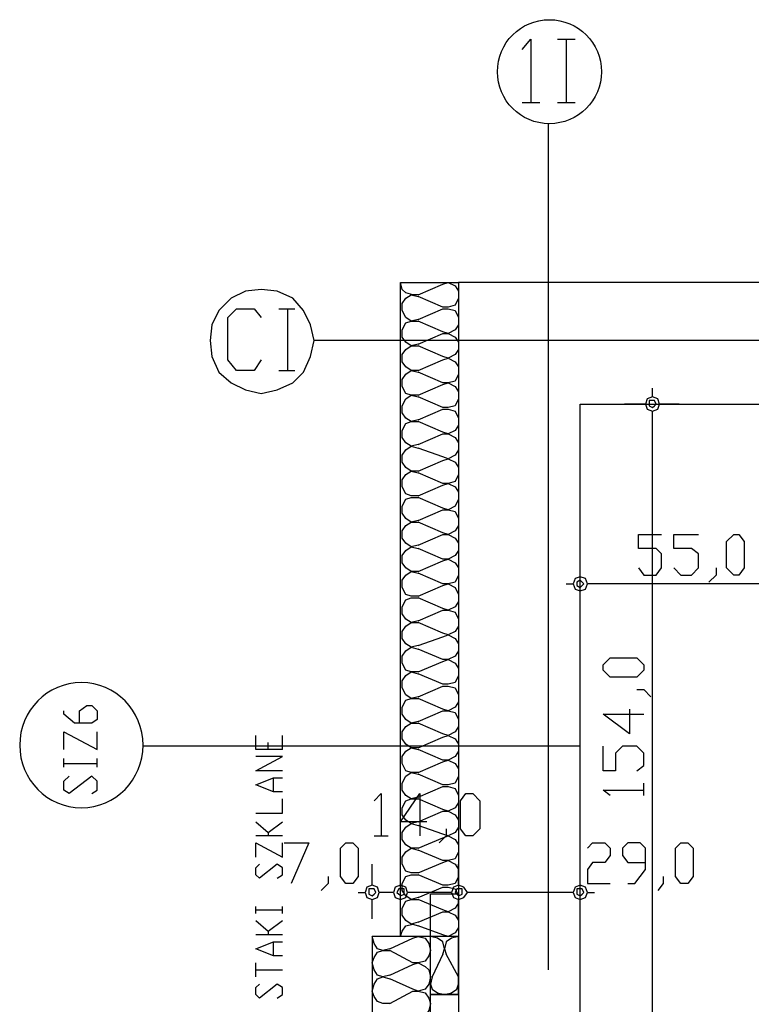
# Model space of a CAD drawing. Header units: millimetres. Extents: x 46 to 491, y -41 to 547.
# Tile 24 of 140: x 61 to 79, y 142 to 165. Entities that reach past the tile are written whole.
import ezdxf

# ---------------------------------------------------------------- set-up
doc = ezdxf.new("R2010")
doc.units = ezdxf.units.MM
doc.header["$LTSCALE"] = 10
doc.layers.add('xref', color=252, linetype='Continuous')

# ---------------------------------------------------------------- blocks, each defined once
blk = doc.blocks.new('stacja')
at = {"color": 9, "lineweight": 25}
for points in [[(19.219334, 114.088333), (19.431, 114.342333), (19.431, 112.818333)], [(19.854334, 91.990333), (19.854334, 112.310333)], [(26.966334, 107.103333), (14.224, 107.103333), (14.139334, 107.484333), (13.97, 107.823), (13.716, 108.119333), (13.335, 108.288666), (12.954, 108.331), (12.573, 108.288666), (12.234334, 108.119333), (11.938, 107.823), (11.768667, 107.484333), (11.726334, 107.103333), (11.768667, 106.722333), (11.938, 106.341333), (12.234334, 106.087333), (12.573, 105.918), (12.954, 105.833333), (13.335, 105.918), (13.716, 106.087333), (13.97, 106.341333), (14.139334, 106.722333), (14.224, 107.103333)], [(16.721667, 108.204), (16.594667, 108.204), (16.425334, 108.246333), (16.340667, 108.331), (16.298334, 108.500333)], [(16.298334, 92.794666), (16.298334, 108.500333)], [(17.314334, 108.458), (17.441334, 108.500333), (17.610667, 108.415666), (17.695334, 108.288666), (17.695334, 108.119333), (17.610667, 107.95), (17.441334, 107.907666), (17.314334, 107.907666)], [(26.119667, 108.500333), (17.695334, 108.500333), (17.695334, 105.579333)], [(20.616334, 105.579333), (26.712334, 105.579333), (26.712334, 108.500333), (17.695334, 108.500333), (17.695334, 105.579333)], [(16.721667, 107.611333), (16.552334, 107.569), (16.425334, 107.653666), (16.340667, 107.823), (16.340667, 107.992333), (16.425334, 108.119333), (16.552334, 108.204), (16.721667, 108.161666)], [(12.954, 106.637666), (12.784667, 106.383666), (12.361334, 106.383666), (12.149667, 106.637666), (12.149667, 107.653666), (12.361334, 107.865333), (12.784667, 107.865333), (12.954, 107.653666)], [(17.314334, 107.865333), (17.441334, 107.865333), (17.610667, 107.823), (17.695334, 107.653666), (17.695334, 107.484333), (17.610667, 107.357333), (17.441334, 107.272666), (17.314334, 107.315)], [(16.721667, 107.018666), (16.552334, 106.976333), (16.425334, 107.061), (16.340667, 107.188), (16.340667, 107.357333), (16.425334, 107.526666), (16.552334, 107.569), (16.721667, 107.569)], [(17.314334, 107.272666), (17.441334, 107.272666), (17.610667, 107.188), (17.695334, 107.061), (17.695334, 106.891666), (17.610667, 106.764666), (17.441334, 106.68), (17.314334, 106.722333)], [(16.721667, 106.383666), (16.552334, 106.383666), (16.425334, 106.468333), (16.340667, 106.595333), (16.340667, 106.764666), (16.425334, 106.891666), (16.552334, 106.976333), (16.721667, 106.976333)], [(17.314334, 106.637666), (17.441334, 106.68), (17.610667, 106.595333), (17.695334, 106.468333), (17.695334, 106.299), (17.610667, 106.129666), (17.441334, 106.087333), (17.314334, 106.087333)], [(16.721667, 105.791), (16.552334, 105.791), (16.425334, 105.833333), (16.340667, 106.002666), (16.340667, 106.172), (16.425334, 106.299), (16.552334, 106.383666), (16.721667, 106.341333)], [(17.314334, 106.045), (17.441334, 106.087333), (17.610667, 106.002666), (17.695334, 105.875666), (17.695334, 105.706333), (17.610667, 105.537), (17.441334, 105.494666), (17.314334, 105.494666)], [(16.721667, 105.198333), (16.552334, 105.156), (16.425334, 105.240666), (16.340667, 105.367666), (16.340667, 105.537), (16.425334, 105.706333), (16.552334, 105.791), (16.721667, 105.748666)], [(17.314334, 105.452333), (17.441334, 105.452333), (17.610667, 105.41), (17.695334, 105.240666), (17.695334, 105.071333), (17.610667, 104.944333), (17.441334, 104.859666), (17.314334, 104.902)], [(16.721667, 104.605666), (16.552334, 104.563333), (16.425334, 104.648), (16.340667, 104.775), (16.340667, 104.944333), (16.425334, 105.113666), (16.552334, 105.156), (16.721667, 105.156)], [(17.314334, 104.859666), (17.441334, 104.859666), (17.610667, 104.775), (17.695334, 104.648), (17.695334, 104.478666), (17.610667, 104.351666), (17.441334, 104.267), (17.314334, 104.309333)], [(16.721667, 103.970666), (16.552334, 103.970666), (16.425334, 104.055333), (16.340667, 104.182333), (16.340667, 104.351666), (16.425334, 104.478666), (16.552334, 104.563333), (16.721667, 104.521)], [(17.314334, 104.224666), (17.441334, 104.267), (17.610667, 104.182333), (17.695334, 104.055333), (17.695334, 103.886), (17.610667, 103.716666), (17.441334, 103.674333), (17.314334, 103.674333)], [(16.721667, 103.378), (16.552334, 103.378), (16.425334, 103.420333), (16.340667, 103.589666), (16.340667, 103.759), (16.425334, 103.886), (16.552334, 103.970666), (16.721667, 103.928333)], [(17.314334, 103.632), (17.441334, 103.674333), (17.610667, 103.589666), (17.695334, 103.462666), (17.695334, 103.293333), (17.610667, 103.124), (17.441334, 103.039333), (17.314334, 103.081666)], [(16.721667, 102.785333), (16.552334, 102.743), (16.425334, 102.827666), (16.340667, 102.954666), (16.340667, 103.124), (16.425334, 103.293333), (16.552334, 103.335666), (16.721667, 103.335666)], [(17.314334, 103.039333), (17.441334, 103.039333), (17.610667, 102.997), (17.695334, 102.827666), (17.695334, 102.658333), (17.610667, 102.531333), (17.441334, 102.446666), (17.314334, 102.489)], [(16.721667, 102.192666), (16.552334, 102.150333), (16.425334, 102.235), (16.340667, 102.362), (16.340667, 102.531333), (16.425334, 102.658333), (16.552334, 102.743), (16.721667, 102.743)], [(17.314334, 102.446666), (17.441334, 102.446666), (17.610667, 102.362), (17.695334, 102.235), (17.695334, 102.065666), (17.610667, 101.938666), (17.441334, 101.854), (17.314334, 101.854)], [(22.013334, 101.642333), (22.140334, 101.473), (22.436667, 101.473), (22.563667, 101.642333), (22.563667, 101.981), (22.436667, 102.108), (22.013334, 102.108), (22.013334, 102.446666), (22.563667, 102.446666)], [(22.86, 101.642333), (23.029334, 101.473), (23.283334, 101.473), (23.452667, 101.642333), (23.452667, 101.981), (23.283334, 102.108), (22.86, 102.108), (22.86, 102.446666), (23.452667, 102.446666)], [(16.721667, 101.557666), (16.552334, 101.557666), (16.425334, 101.642333), (16.340667, 101.769333), (16.340667, 101.938666), (16.425334, 102.065666), (16.552334, 102.150333), (16.721667, 102.108)], [(17.314334, 101.811666), (17.441334, 101.854), (17.610667, 101.769333), (17.695334, 101.642333), (17.695334, 101.473), (17.610667, 101.303666), (17.441334, 101.261333), (17.314334, 101.261333)], [(16.721667, 100.965), (16.552334, 100.965), (16.425334, 101.007333), (16.340667, 101.176666), (16.340667, 101.346), (16.425334, 101.473), (16.552334, 101.557666), (16.721667, 101.515333)], [(25.950334, 101.261333), (20.785667, 101.261333), (20.743334, 101.388333), (20.616334, 101.430666), (20.489334, 101.388333), (20.447, 101.261333), (20.489334, 101.134333), (20.616334, 101.092), (20.743334, 101.134333), (20.785667, 101.261333)], [(23.876, 101.642333), (23.876, 101.473), (23.706667, 101.303666)], [(17.314334, 101.219), (17.441334, 101.261333), (17.610667, 101.176666), (17.695334, 101.007333), (17.695334, 100.838), (17.610667, 100.711), (17.441334, 100.626333), (17.314334, 100.668666)], [(20.277667, 101.261333), (20.447, 101.261333)], [(16.721667, 100.372333), (16.552334, 100.33), (16.425334, 100.414666), (16.340667, 100.541666), (16.340667, 100.711), (16.425334, 100.880333), (16.552334, 100.922666), (16.721667, 100.922666)], [(17.314334, 100.626333), (17.441334, 100.626333), (17.610667, 100.584), (17.695334, 100.414666), (17.695334, 100.245333), (17.610667, 100.118333), (17.441334, 100.033666), (17.314334, 100.076)], [(16.721667, 99.779666), (16.552334, 99.737333), (16.425334, 99.822), (16.340667, 99.949), (16.340667, 100.118333), (16.425334, 100.245333), (16.552334, 100.33), (16.721667, 100.33)], [(17.314334, 99.991333), (17.441334, 100.033666), (17.610667, 99.949), (17.695334, 99.822), (17.695334, 99.652666), (17.610667, 99.525666), (17.441334, 99.441), (17.314334, 99.441)], [(16.721667, 99.144666), (16.552334, 99.144666), (16.425334, 99.187), (16.340667, 99.356333), (16.340667, 99.525666), (16.425334, 99.652666), (16.552334, 99.737333), (16.721667, 99.695)], [(17.314334, 99.398666), (17.441334, 99.441), (17.610667, 99.356333), (17.695334, 99.229333), (17.695334, 99.06), (17.610667, 98.890666), (17.441334, 98.848333), (17.314334, 98.848333)], [(16.721667, 98.552), (16.552334, 98.509666), (16.425334, 98.594333), (16.340667, 98.763666), (16.340667, 98.933), (16.425334, 99.06), (16.552334, 99.144666), (16.721667, 99.102333)], [(17.314334, 98.806), (17.441334, 98.806), (17.610667, 98.763666), (17.695334, 98.594333), (17.695334, 98.425), (17.610667, 98.298), (17.441334, 98.213333), (17.314334, 98.255666)], [(21.971, 98.721333), (22.140334, 98.721333), (22.309667, 98.552)], [(16.721667, 97.959333), (16.552334, 97.917), (16.425334, 98.001666), (16.340667, 98.128666), (16.340667, 98.298), (16.425334, 98.467333), (16.552334, 98.509666), (16.721667, 98.509666)], [(8.593667, 97.917), (8.593667, 98.213333), (8.763, 98.340333), (8.89, 98.340333), (9.017, 98.213333), (9.017, 98.001666), (8.89, 97.917), (8.466667, 97.917), (8.212667, 98.128666), (8.212667, 98.213333)], [(17.314334, 98.213333), (17.441334, 98.213333), (17.610667, 98.171), (17.695334, 98.001666), (17.695334, 97.832333), (17.610667, 97.705333), (17.441334, 97.620666), (17.314334, 97.663)], [(21.801667, 98.255666), (21.801667, 97.663), (21.166667, 98.128666), (22.140334, 98.128666)], [(16.721667, 97.324333), (16.552334, 97.324333), (16.425334, 97.409), (16.340667, 97.536), (16.340667, 97.705333), (16.425334, 97.832333), (16.552334, 97.917), (16.721667, 97.917)], [(8.212667, 97.282), (8.212667, 97.705333), (9.017, 97.282), (9.017, 97.705333)], [(13.462, 97.282), (12.827, 97.282), (12.827, 97.620666)], [(17.314334, 97.578333), (17.441334, 97.620666), (17.610667, 97.536), (17.695334, 97.409), (17.695334, 97.239666), (17.610667, 97.112666), (17.441334, 97.028), (17.314334, 97.028)], [(16.721667, 96.731666), (16.552334, 96.731666), (16.425334, 96.774), (16.340667, 96.943333), (16.340667, 97.112666), (16.425334, 97.239666), (16.552334, 97.324333), (16.721667, 97.282)], [(21.971, 96.774), (22.140334, 96.901), (22.140334, 97.197333), (21.971, 97.366666), (21.632334, 97.366666), (21.463, 97.197333), (21.463, 96.774), (21.166667, 96.774), (21.166667, 97.366666)], [(13.462, 96.774), (12.827, 96.774), (13.462, 97.112666), (12.827, 97.112666)], [(17.314334, 96.985666), (17.441334, 97.028), (17.610667, 96.943333), (17.695334, 96.816333), (17.695334, 96.647), (17.610667, 96.477666), (17.441334, 96.435333), (17.314334, 96.435333)], [(16.721667, 96.139), (16.552334, 96.096666), (16.425334, 96.181333), (16.340667, 96.308333), (16.340667, 96.477666), (16.425334, 96.647), (16.552334, 96.731666), (16.721667, 96.689333)], [(8.89, 96.223666), (9.017, 96.308333), (9.017, 96.52), (8.89, 96.647), (8.339667, 96.223666), (8.212667, 96.308333), (8.212667, 96.52), (8.339667, 96.647)], [(13.462, 96.266), (13.250334, 96.266), (12.827, 96.435333), (13.250334, 96.604666), (13.462, 96.604666)], [(13.250334, 96.266), (13.250334, 96.604666)], [(22.140334, 96.181333), (22.140334, 96.477666)], [(17.314334, 96.393), (17.441334, 96.393), (17.610667, 96.350666), (17.695334, 96.181333), (17.695334, 96.012), (17.610667, 95.885), (17.441334, 95.800333), (17.314334, 95.842666)], [(21.336, 96.181333), (21.166667, 96.308333), (22.140334, 96.308333)], [(12.827, 95.758), (13.462, 95.758), (13.462, 96.096666)], [(15.663334, 96.054333), (15.832667, 96.223666), (15.832667, 95.207666)], [(16.933334, 95.546333), (16.298334, 95.546333), (16.764, 96.223666), (16.764, 95.207666)], [(16.721667, 95.546333), (16.552334, 95.504), (16.425334, 95.588666), (16.340667, 95.715666), (16.340667, 95.885), (16.425334, 96.054333), (16.552334, 96.096666), (16.721667, 96.096666)], [(17.314334, 95.800333), (17.441334, 95.800333), (17.610667, 95.715666), (17.695334, 95.588666), (17.695334, 95.419333), (17.610667, 95.292333), (17.441334, 95.207666), (17.314334, 95.25)], [(12.827, 95.546333), (13.123334, 95.292333), (13.123334, 95.207666)], [(13.123334, 95.292333), (13.462, 95.546333)], [(16.721667, 94.911333), (16.552334, 94.911333), (16.425334, 94.996), (16.340667, 95.123), (16.340667, 95.292333), (16.425334, 95.419333), (16.552334, 95.504), (16.721667, 95.461666)], [(17.399, 95.377), (17.399, 95.207666), (17.229667, 95.038333)], [(13.462, 95.207666), (12.827, 95.207666)], [(15.663334, 95.207666), (16.002, 95.207666)], [(17.314334, 95.165333), (17.441334, 95.207666), (17.610667, 95.123), (17.695334, 94.996), (17.695334, 94.826666), (17.610667, 94.657333), (17.441334, 94.615), (17.314334, 94.615)], [(12.827, 94.699666), (12.827, 95.038333), (13.462, 94.699666), (13.462, 95.038333)], [(13.504334, 95.038333), (14.097, 95.038333), (13.673667, 94.064666)], [(16.721667, 94.318666), (16.552334, 94.318666), (16.425334, 94.361), (16.340667, 94.530333), (16.340667, 94.699666), (16.425334, 94.826666), (16.552334, 94.911333), (16.721667, 94.869)], [(20.785667, 94.911333), (20.912667, 95.038333), (21.209, 95.038333), (21.336, 94.911333), (21.336, 94.742), (21.209, 94.572666), (20.912667, 94.572666), (20.785667, 94.403333), (20.785667, 94.064666), (21.336, 94.064666)], [(21.759334, 94.064666), (21.928667, 94.064666), (22.182667, 94.403333), (22.182667, 94.911333), (22.055667, 95.038333), (21.759334, 95.038333), (21.632334, 94.911333), (21.632334, 94.742), (21.759334, 94.572666), (22.182667, 94.572666)], [(17.314334, 94.572666), (17.441334, 94.615), (17.610667, 94.530333), (17.695334, 94.403333), (17.695334, 94.234), (17.610667, 94.064666), (17.441334, 94.022333), (17.314334, 94.022333)], [(13.335, 94.191666), (13.462, 94.276333), (13.462, 94.445666), (13.335, 94.530333), (12.911667, 94.191666), (12.827, 94.276333), (12.827, 94.445666), (12.911667, 94.530333)], [(14.562667, 94.234), (14.562667, 94.064666), (14.393334, 93.895333)], [(16.721667, 93.726), (16.552334, 93.683666), (16.425334, 93.768333), (16.340667, 93.895333), (16.340667, 94.064666), (16.425334, 94.234), (16.552334, 94.276333), (16.721667, 94.276333)], [(22.606, 94.234), (22.606, 94.064666), (22.479, 93.895333)], [(16.129, 93.853), (15.790334, 93.853), (15.748, 93.98), (15.621, 94.022333), (15.494, 93.98), (15.451667, 93.853), (15.494, 93.726), (15.621, 93.683666), (15.748, 93.726), (15.790334, 93.853)], [(17.526, 93.853), (16.467667, 93.853), (16.425334, 93.98), (16.298334, 94.022333), (16.171334, 93.98), (16.129, 93.853), (16.171334, 93.726), (16.298334, 93.683666), (16.425334, 93.726), (16.467667, 93.853)], [(17.314334, 93.98), (17.441334, 93.98), (17.610667, 93.937666), (17.695334, 93.768333), (17.695334, 93.599), (17.610667, 93.472), (17.441334, 93.387333), (17.314334, 93.429666)], [(20.447, 93.853), (17.907, 93.853), (17.822334, 93.98), (17.695334, 94.022333), (17.568334, 93.98), (17.526, 93.853), (17.568334, 93.726), (17.695334, 93.683666), (17.822334, 93.726), (17.907, 93.853)], [(15.282334, 93.853), (15.451667, 93.853)], [(16.721667, 93.133333), (16.552334, 93.091), (16.425334, 93.175666), (16.340667, 93.302666), (16.340667, 93.472), (16.425334, 93.641333), (16.552334, 93.683666), (16.721667, 93.683666)], [(17.018, 90.17), (17.018, 93.810666)], [(12.827, 93.175666), (13.123334, 92.921666), (13.123334, 92.837)], [(17.314334, 93.387333), (17.441334, 93.387333), (17.610667, 93.302666), (17.695334, 93.175666), (17.695334, 93.006333), (17.610667, 92.879333), (17.441334, 92.794666), (17.314334, 92.837)], [(16.298334, 92.794666), (16.340667, 92.921666), (16.425334, 93.048666), (16.594667, 93.091), (16.721667, 93.048666)], [(16.044334, 92.498333), (15.875, 92.456), (15.748, 92.498333), (15.663334, 92.625333), (15.621, 92.794666)], [(17.018, 92.794666), (15.621, 92.794666), (15.621, 90.17), (17.018, 90.17)], [(16.594667, 92.752333), (16.721667, 92.794666), (16.891, 92.752333), (16.975667, 92.625333), (17.018, 92.456), (16.975667, 92.329), (16.891, 92.202), (16.721667, 92.159666), (16.594667, 92.159666)], [(17.314334, 92.371333), (17.356667, 92.498333), (17.314334, 92.667666), (17.187334, 92.752333), (17.018, 92.794666)], [(17.695334, 91.397666), (17.695334, 92.794666), (17.018, 92.794666)], [(17.695334, 92.794666), (17.526, 92.752333), (17.399, 92.667666), (17.356667, 92.498333), (17.399, 92.371333)], [(13.462, 92.329), (13.250334, 92.329), (12.827, 92.498333), (13.250334, 92.667666), (13.462, 92.667666)], [(16.044334, 91.863333), (15.875, 91.821), (15.748, 91.863333), (15.663334, 91.990333), (15.621, 92.159666), (15.663334, 92.286666), (15.748, 92.413666), (15.875, 92.456), (16.044334, 92.456)], [(16.594667, 92.117333), (16.721667, 92.159666), (16.891, 92.075), (16.975667, 91.990333), (17.018, 91.821), (16.975667, 91.651666), (16.891, 91.524666), (16.721667, 91.482333), (16.594667, 91.524666)], [(16.044334, 91.186), (15.875, 91.186), (15.748, 91.228333), (15.663334, 91.355333), (15.621, 91.482333), (15.663334, 91.651666), (15.748, 91.778666), (15.875, 91.821), (16.044334, 91.778666)], [(17.060334, 91.821), (17.018, 91.651666), (17.060334, 91.524666), (17.187334, 91.44), (17.356667, 91.397666), (17.526, 91.44), (17.653, 91.524666), (17.695334, 91.651666), (17.695334, 91.821)], [(13.335, 91.313), (13.462, 91.397666), (13.462, 91.567), (13.335, 91.651666), (12.911667, 91.313), (12.827, 91.397666), (12.827, 91.567), (12.911667, 91.651666)], [(16.594667, 91.482333), (16.721667, 91.482333), (16.891, 91.44), (16.975667, 91.313), (17.018, 91.186), (16.975667, 91.016666), (16.891, 90.889666), (16.721667, 90.847333), (16.594667, 90.847333)]]:
    blk.add_lwpolyline(points, dxfattribs=at)
for points in [[(22.521334, 105.579333), (22.479, 105.706333), (22.352, 105.748666), (22.225, 105.706333), (22.182667, 105.579333), (22.225, 105.452333), (22.352, 105.41), (22.479, 105.452333)], [(22.267334, 105.579333), (22.267334, 105.537), (22.352, 105.494666), (22.394334, 105.537), (22.436667, 105.579333), (22.394334, 105.664), (22.267334, 105.664)], [(24.299334, 101.473), (24.13, 101.642333), (24.13, 102.277333), (24.299334, 102.446666), (24.426334, 102.446666), (24.553334, 102.277333), (24.553334, 101.642333), (24.426334, 101.473)], [(20.531667, 101.261333), (20.531667, 101.219), (20.616334, 101.176666), (20.658667, 101.219), (20.701, 101.261333), (20.658667, 101.303666), (20.616334, 101.346), (20.531667, 101.303666)], [(22.140334, 99.187), (21.971, 99.017666), (21.336, 99.017666), (21.166667, 99.187), (21.166667, 99.314), (21.336, 99.483333), (21.971, 99.483333), (22.140334, 99.314)], [(17.864667, 95.207666), (17.737667, 95.377), (17.737667, 96.054333), (17.864667, 96.223666), (18.034, 96.223666), (18.203334, 96.054333), (18.203334, 95.377), (18.034, 95.207666)], [(14.986, 94.064666), (14.859, 94.234), (14.859, 94.911333), (14.986, 95.038333), (15.155334, 95.038333), (15.282334, 94.911333), (15.282334, 94.234), (15.155334, 94.064666)], [(23.029334, 94.064666), (22.902334, 94.234), (22.902334, 94.911333), (23.029334, 95.038333), (23.198667, 95.038333), (23.325667, 94.911333), (23.325667, 94.234), (23.198667, 94.064666)], [(15.536334, 93.853), (15.536334, 93.810666), (15.621, 93.768333), (15.663334, 93.810666), (15.705667, 93.853), (15.663334, 93.937666), (15.536334, 93.937666)], [(16.213667, 93.853), (16.256, 93.810666), (16.298334, 93.768333), (16.383, 93.810666), (16.383, 93.937666), (16.256, 93.937666)], [(17.610667, 93.853), (17.653, 93.810666), (17.695334, 93.768333), (17.78, 93.810666), (17.78, 93.937666), (17.653, 93.937666)], [(20.785667, 93.853), (20.743334, 93.98), (20.616334, 94.022333), (20.489334, 93.98), (20.447, 93.853), (20.489334, 93.726), (20.616334, 93.683666), (20.743334, 93.726)], [(20.531667, 93.853), (20.531667, 93.810666), (20.616334, 93.768333), (20.658667, 93.810666), (20.701, 93.853), (20.658667, 93.937666), (20.531667, 93.937666)]]:
    blk.add_lwpolyline(points, close=True, dxfattribs=at)
blk.add_circle((19.8755, 113.559166), 1.248833, dxfattribs=at)
blk.add_ellipse((8.636, 97.387833), major_axis=(0, -1.502833), ratio=0.985915, start_param=0, end_param=6.283185, dxfattribs=at)
for points in [[(20.066, 114.342333), (20.066, 114.342333), (20.489334, 114.342333), (20.489334, 114.342333)], [(20.277667, 114.342333), (20.277667, 114.342333), (20.277667, 112.818333), (20.277667, 112.818333)], [(19.219334, 112.818333), (19.219334, 112.818333), (19.642667, 112.818333), (19.642667, 112.818333)], [(20.066, 112.818333), (20.066, 112.818333), (20.489334, 112.818333), (20.489334, 112.818333)], [(16.298334, 108.500333), (16.298334, 108.500333), (17.695334, 108.500333), (17.695334, 108.500333)], [(16.721667, 108.204), (16.721667, 108.204), (17.314334, 108.458), (17.314334, 108.458)], [(17.314334, 107.907666), (17.314334, 107.907666), (16.721667, 108.161666), (16.721667, 108.161666)], [(13.377334, 107.865333), (13.377334, 107.865333), (13.758334, 107.865333), (13.758334, 107.865333)], [(13.589, 107.865333), (13.589, 107.865333), (13.589, 106.383666), (13.589, 106.383666)], [(16.721667, 107.611333), (16.721667, 107.611333), (17.314334, 107.865333), (17.314334, 107.865333)], [(17.314334, 107.315), (17.314334, 107.315), (16.721667, 107.569), (16.721667, 107.569)], [(16.721667, 107.018666), (16.721667, 107.018666), (17.314334, 107.272666), (17.314334, 107.272666)], [(17.314334, 106.722333), (17.314334, 106.722333), (16.721667, 106.976333), (16.721667, 106.976333)], [(16.721667, 106.383666), (16.721667, 106.383666), (17.314334, 106.637666), (17.314334, 106.637666)], [(13.377334, 106.383666), (13.377334, 106.383666), (13.758334, 106.383666), (13.758334, 106.383666)], [(17.314334, 106.087333), (17.314334, 106.087333), (16.721667, 106.341333), (16.721667, 106.341333)], [(16.721667, 105.791), (16.721667, 105.791), (17.314334, 106.045), (17.314334, 106.045)], [(22.352, 105.748666), (22.352, 105.748666), (22.352, 105.960333), (22.352, 105.960333)], [(17.314334, 105.494666), (17.314334, 105.494666), (16.721667, 105.748666), (16.721667, 105.748666)], [(16.721667, 105.198333), (16.721667, 105.198333), (17.314334, 105.452333), (17.314334, 105.452333)], [(17.695334, 105.579333), (17.695334, 105.579333), (17.695334, 90.17), (17.695334, 90.17)], [(20.616334, 105.579333), (20.616334, 105.579333), (26.119667, 105.579333), (26.119667, 105.579333)], [(20.616334, 90.17), (20.616334, 90.17), (20.616334, 105.579333), (20.616334, 105.579333)], [(22.182667, 105.579333), (22.182667, 105.579333), (21.674667, 105.579333), (21.674667, 105.579333)], [(22.987, 105.579333), (22.987, 105.579333), (22.521334, 105.579333), (22.521334, 105.579333)], [(22.352, 90.381666), (22.352, 90.381666), (22.352, 105.41), (22.352, 105.41)], [(17.314334, 104.902), (17.314334, 104.902), (16.721667, 105.156), (16.721667, 105.156)], [(16.721667, 104.605666), (16.721667, 104.605666), (17.314334, 104.859666), (17.314334, 104.859666)], [(17.314334, 104.309333), (17.314334, 104.309333), (16.721667, 104.521), (16.721667, 104.521)], [(16.721667, 103.970666), (16.721667, 103.970666), (17.314334, 104.224666), (17.314334, 104.224666)], [(17.314334, 103.674333), (17.314334, 103.674333), (16.721667, 103.928333), (16.721667, 103.928333)], [(16.721667, 103.378), (16.721667, 103.378), (17.314334, 103.632), (17.314334, 103.632)], [(17.314334, 103.081666), (17.314334, 103.081666), (16.721667, 103.335666), (16.721667, 103.335666)], [(16.721667, 102.785333), (16.721667, 102.785333), (17.314334, 103.039333), (17.314334, 103.039333)], [(17.314334, 102.489), (17.314334, 102.489), (16.721667, 102.743), (16.721667, 102.743)], [(16.721667, 102.192666), (16.721667, 102.192666), (17.314334, 102.446666), (17.314334, 102.446666)], [(17.314334, 101.854), (17.314334, 101.854), (16.721667, 102.108), (16.721667, 102.108)], [(16.721667, 101.557666), (16.721667, 101.557666), (17.314334, 101.811666), (17.314334, 101.811666)], [(20.616334, 101.430666), (20.616334, 101.430666), (20.616334, 101.896333), (20.616334, 101.896333)], [(17.314334, 101.261333), (17.314334, 101.261333), (16.721667, 101.515333), (16.721667, 101.515333)], [(16.721667, 100.965), (16.721667, 100.965), (17.314334, 101.219), (17.314334, 101.219)], [(20.616334, 100.584), (20.616334, 100.584), (20.616334, 101.092), (20.616334, 101.092)], [(17.314334, 100.668666), (17.314334, 100.668666), (16.721667, 100.922666), (16.721667, 100.922666)], [(16.721667, 100.372333), (16.721667, 100.372333), (17.314334, 100.626333), (17.314334, 100.626333)], [(17.314334, 100.076), (17.314334, 100.076), (16.721667, 100.33), (16.721667, 100.33)], [(16.721667, 99.779666), (16.721667, 99.779666), (17.314334, 99.991333), (17.314334, 99.991333)], [(17.314334, 99.441), (17.314334, 99.441), (16.721667, 99.695), (16.721667, 99.695)], [(16.721667, 99.144666), (16.721667, 99.144666), (17.314334, 99.398666), (17.314334, 99.398666)], [(17.314334, 98.848333), (17.314334, 98.848333), (16.721667, 99.102333), (16.721667, 99.102333)], [(16.721667, 98.552), (16.721667, 98.552), (17.314334, 98.806), (17.314334, 98.806)], [(17.314334, 98.255666), (17.314334, 98.255666), (16.721667, 98.509666), (16.721667, 98.509666)], [(16.721667, 97.959333), (16.721667, 97.959333), (17.314334, 98.213333), (17.314334, 98.213333)], [(17.314334, 97.663), (17.314334, 97.663), (16.721667, 97.917), (16.721667, 97.917)], [(13.123334, 97.282), (13.123334, 97.282), (13.123334, 97.451333), (13.123334, 97.451333)], [(13.462, 97.282), (13.462, 97.282), (13.462, 97.620666), (13.462, 97.620666)], [(16.721667, 97.324333), (16.721667, 97.324333), (17.314334, 97.578333), (17.314334, 97.578333)], [(20.616334, 97.366666), (20.616334, 97.366666), (10.117667, 97.366666), (10.117667, 97.366666)], [(17.314334, 97.028), (17.314334, 97.028), (16.721667, 97.282), (16.721667, 97.282)], [(8.212667, 96.858666), (8.212667, 96.858666), (8.212667, 97.070333), (8.212667, 97.070333)], [(8.212667, 96.943333), (8.212667, 96.943333), (9.017, 96.943333), (9.017, 96.943333)], [(9.017, 96.858666), (9.017, 96.858666), (9.017, 97.070333), (9.017, 97.070333)], [(16.721667, 96.731666), (16.721667, 96.731666), (17.314334, 96.985666), (17.314334, 96.985666)], [(17.314334, 96.435333), (17.314334, 96.435333), (16.721667, 96.689333), (16.721667, 96.689333)], [(16.721667, 96.139), (16.721667, 96.139), (17.314334, 96.393), (17.314334, 96.393)], [(17.314334, 95.842666), (17.314334, 95.842666), (16.721667, 96.096666), (16.721667, 96.096666)], [(16.721667, 95.546333), (16.721667, 95.546333), (17.314334, 95.800333), (17.314334, 95.800333)], [(17.314334, 95.25), (17.314334, 95.25), (16.721667, 95.461666), (16.721667, 95.461666)], [(16.721667, 94.911333), (16.721667, 94.911333), (17.314334, 95.165333), (17.314334, 95.165333)], [(17.314334, 94.615), (17.314334, 94.615), (16.721667, 94.869), (16.721667, 94.869)], [(16.721667, 94.318666), (16.721667, 94.318666), (17.314334, 94.572666), (17.314334, 94.572666)], [(15.621, 94.022333), (15.621, 94.022333), (15.621, 94.530333), (15.621, 94.530333)], [(16.298334, 94.022333), (16.298334, 94.022333), (16.298334, 94.530333), (16.298334, 94.530333)], [(17.695334, 94.022333), (17.695334, 94.022333), (17.695334, 94.530333), (17.695334, 94.530333)], [(20.616334, 94.022333), (20.616334, 94.022333), (20.616334, 94.530333), (20.616334, 94.530333)], [(17.314334, 94.022333), (17.314334, 94.022333), (16.721667, 94.276333), (16.721667, 94.276333)], [(16.721667, 93.726), (16.721667, 93.726), (17.314334, 93.98), (17.314334, 93.98)], [(15.621, 93.218), (15.621, 93.218), (15.621, 93.683666), (15.621, 93.683666)], [(16.298334, 93.218), (16.298334, 93.218), (16.298334, 93.683666), (16.298334, 93.683666)], [(17.314334, 93.429666), (17.314334, 93.429666), (16.721667, 93.683666), (16.721667, 93.683666)], [(17.695334, 93.810666), (17.695334, 93.810666), (17.018, 93.810666), (17.018, 93.810666)], [(17.695334, 93.218), (17.695334, 93.218), (17.695334, 93.683666), (17.695334, 93.683666)], [(20.616334, 93.218), (20.616334, 93.218), (20.616334, 93.683666), (20.616334, 93.683666)], [(20.785667, 93.853), (20.785667, 93.853), (20.955, 93.853), (20.955, 93.853)], [(12.827, 93.345), (12.827, 93.345), (12.827, 93.514333), (12.827, 93.514333)], [(12.827, 93.429666), (12.827, 93.429666), (13.462, 93.429666), (13.462, 93.429666)], [(13.462, 93.345), (13.462, 93.345), (13.462, 93.514333), (13.462, 93.514333)], [(13.123334, 92.921666), (13.123334, 92.921666), (13.462, 93.175666), (13.462, 93.175666)], [(16.721667, 93.133333), (16.721667, 93.133333), (17.314334, 93.387333), (17.314334, 93.387333)], [(17.314334, 92.837), (17.314334, 92.837), (16.721667, 93.048666), (16.721667, 93.048666)], [(13.462, 92.837), (13.462, 92.837), (12.827, 92.837), (12.827, 92.837)], [(16.044334, 92.498333), (16.044334, 92.498333), (16.594667, 92.752333), (16.594667, 92.752333)], [(13.250334, 92.329), (13.250334, 92.329), (13.250334, 92.667666), (13.250334, 92.667666)], [(16.594667, 92.159666), (16.594667, 92.159666), (16.044334, 92.456), (16.044334, 92.456)], [(17.314334, 92.371333), (17.314334, 92.371333), (17.060334, 91.821), (17.060334, 91.821)], [(17.695334, 91.821), (17.695334, 91.821), (17.399, 92.371333), (17.399, 92.371333)], [(12.827, 91.821), (12.827, 91.821), (12.827, 92.159666), (12.827, 92.159666)], [(12.827, 91.990333), (12.827, 91.990333), (13.462, 91.990333), (13.462, 91.990333)], [(16.044334, 91.863333), (16.044334, 91.863333), (16.594667, 92.117333), (16.594667, 92.117333)], [(16.594667, 91.524666), (16.594667, 91.524666), (16.044334, 91.778666), (16.044334, 91.778666)], [(16.044334, 91.186), (16.044334, 91.186), (16.594667, 91.482333), (16.594667, 91.482333)], [(17.695334, 91.397666), (17.695334, 91.397666), (17.018, 91.397666), (17.018, 91.397666)], [(17.018, 91.397666), (17.018, 91.397666), (17.695334, 91.397666), (17.695334, 91.397666)]]:
    blk.add_open_spline(points, degree=3, dxfattribs=at)

msp = doc.modelspace()

# ---------------------------------------------------------------- block references
at = {"layer": 'xref'}
msp.add_blockref('stacja', (53.992334, 50.410128), dxfattribs=at)

doc.saveas('drawing.dxf')
